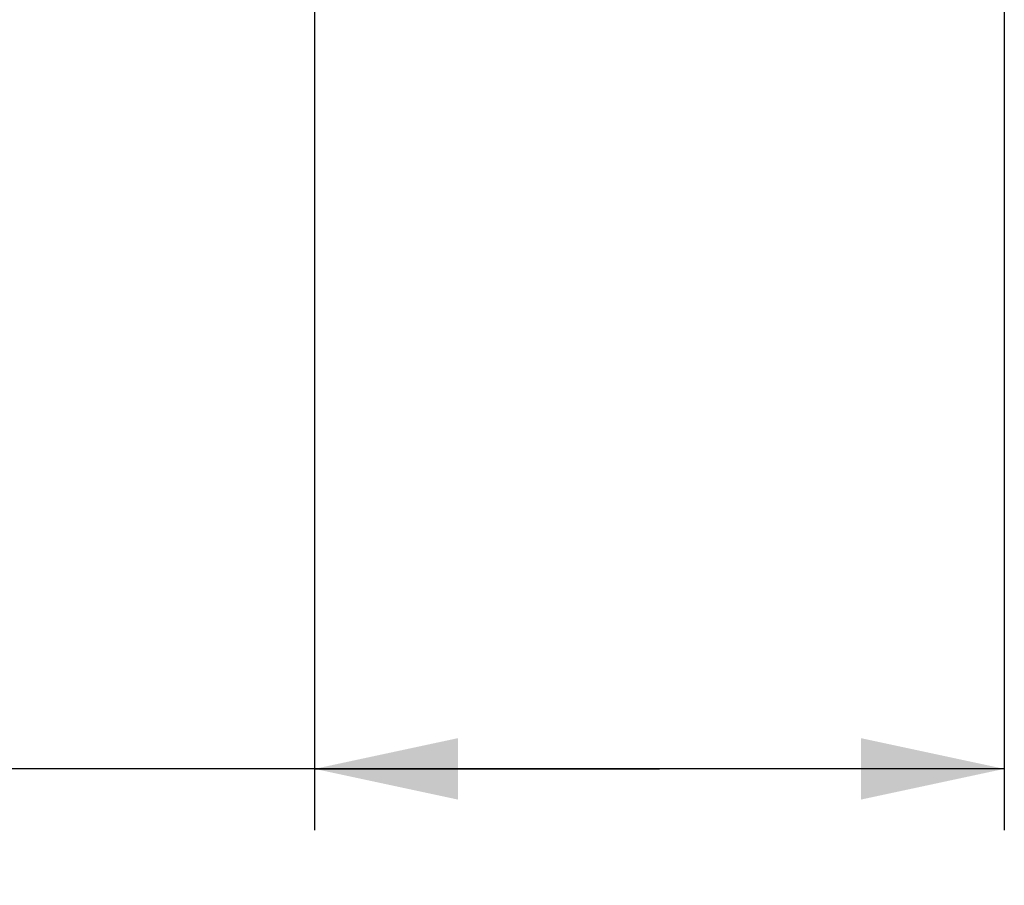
# Model space of a CAD drawing. Header units: millimetres. Extents: x 6 to 426, y 6 to 274.
# Tile 2 of 17: x 111 to 135, y 66 to 87. Entities that reach past the tile are written whole.
import ezdxf

# ---------------------------------------------------------------- set-up
doc = ezdxf.new("R2010")
doc.units = ezdxf.units.MM
doc.header["$LTSCALE"] = 23.749
doc.layers.get('0').update_dxf_attribs({"linetype": 'CONTINUOUS'})
doc.layers.add('DIMENSIONS', color=7, linetype='CONTINUOUS')
doc.styles.get("Standard").update_dxf_attribs({"font": 'txt', "width": 0.85})
doc.dimstyles.new('DIMSTYLE_1', dxfattribs={"dimtxt": 3.5, "dimasz": 3.5, "dimexe": 0.18, "dimexo": 0.0625, "dimgap": 0.09, "dimtad": 0, "dimtih": 1, "dimtoh": 1, "dimdec": 3, "dimdsep": 46, "dimtxsty": 'STANDARD', "dimblk": '_FILLED', "dimblk1": '_FILLED', "dimblk2": '_FILLED', "dimcen": 0.09, "dimadec": 0, "dimazin": 0, "dimtp": 0.001, "dimtm": 0.001, "dimtfac": 1, "dimtdec": 3, "dimtofl": 0, "dimtmove": 0, "dimatfit": 3, "dimldrblk": '_FILLED', "dimfxl": 1, "dimtolj": 1, "dimarcsym": 0})

# ---------------------------------------------------------------- blocks, each defined once
blk = doc.blocks.new('_FILLED')
at = {"color": 0, "linetype": 'BYBLOCK'}
blk.add_solid([(0, 0), (-1, 0.2143), (-1, -0.2143)], dxfattribs=at)
blk = doc.blocks.new('*D3')
at = {"layer": 'DIMENSIONS', "color": 2, "linetype": 'CONTINUOUS'}
for p, q in [((118.199, 103.592), (118.199, 67.472)), ((135.037, 101.422), (135.037, 67.472)), ((126.618, 68.972), (103.091, 68.972)), ((118.199, 68.972), (126.618, 68.972)), ((135.037, 68.972), (126.618, 68.972))]:
    blk.add_line(p, q, dxfattribs=at)
at = {"layer": 'DIMENSIONS', "color": 2, "linetype": 'CONTINUOUS', "xscale": 3.5, "yscale": 3.5, "zscale": 3.5, "rotation": 180}
blk.add_blockref('_FILLED', (118.199, 68.972), dxfattribs=at)
at = {"layer": 'DIMENSIONS', "color": 2, "linetype": 'CONTINUOUS', "xscale": 3.5, "yscale": 3.5, "zscale": 3.5}
blk.add_blockref('_FILLED', (135.037, 68.972), dxfattribs=at)
at = {"layer": 'DIMENSIONS', "color": 2, "linetype": 'CONTINUOUS', "insert": (98.891, 70.722), "char_height": 3.5, "width": 42.175, "attachment_point": 3, "line_spacing_factor": 0.9}
blk.add_mtext('0.663{\\Ftxt.shx;\\W1.000000;\\H3.500000; }[16.838]', dxfattribs=at)

msp = doc.modelspace()

# ---------------------------------------------------------------- dimensions: what is measured, and where the dimension line sits
at = {"layer": 'DIMENSIONS', "color": 2, "linetype": 'CONTINUOUS'}
dim = msp.add_linear_dim(base=(118.1989, 68.9723), p1=(135.0369, 101.4218), p2=(118.1989, 103.5918), angle=180, dimstyle='DIMSTYLE_1', dxfattribs=at)
dim.commit()
dim.dimension.update_dxf_attribs({"geometry": '*D3', "text_midpoint": (68.8782, 68.9723), "dimtype": 160})

doc.saveas('drawing.dxf')
